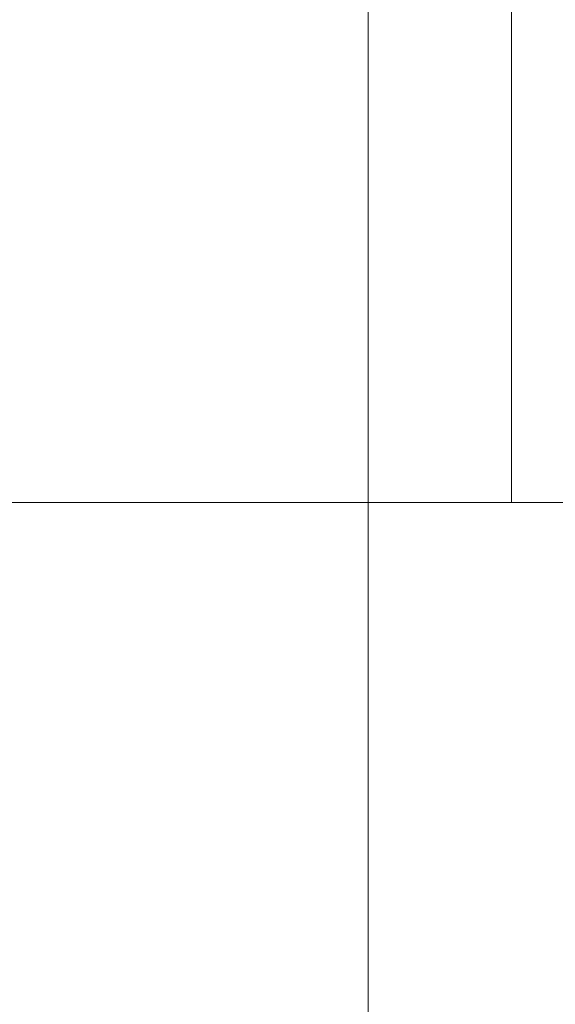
# Model space of a CAD drawing. Extents: x 69 to 739, y -141 to 453.
# Tile 12 of 48: x 285.711 to 285.954, y -37.707 to -37.26. Entities that reach past the tile are written whole.
import ezdxf

# ---------------------------------------------------------------- set-up
doc = ezdxf.new("R2010")
doc.units = 0
doc.layers.get('0').update_dxf_attribs({"lineweight": 5})
doc.layers.add('S_Kaltwasser-A06HSZRONL', color=7, linetype='Continuous', lineweight=18, true_color=0x005e00)
doc.layers.add('TECE-Modul', color=7, linetype='Continuous', lineweight=5)

# ---------------------------------------------------------------- blocks, each defined once
blk = doc.blocks.new('Referenz-A06HSZRRNL', base_point=(271.95682, -56.67925))
at = {"layer": 'S_Kaltwasser-A06HSZRONL', "linetype": 'Continuous', "ltscale": 0.18}
for p, q in [((285.8693, -46.87925), (285.8693, -5.87925)), ((285.8693, -5.87925), (285.8693, -46.87925)), ((285.8693, -46.87925), (285.8693, -5.87925)), ((285.8693, -5.87925), (285.8693, -46.87925))]:
    blk.add_line(p, q, dxfattribs=at)
at = {"layer": 'TECE-Modul', "linetype": 'Continuous', "ltscale": 0.13}
for p, q in [((285.9343, -36.87925), (285.9343, -37.47925)), ((285.9343, -36.87925), (285.9343, -37.47925)), ((285.9343, -36.87925), (285.9343, -37.47925)), ((285.9343, -36.87925), (285.9343, -37.47925)), ((284.5793, -37.47925), (285.9343, -37.47925)), ((284.5793, -37.47925), (285.9343, -37.47925)), ((285.3693, -37.47925), (285.9343, -37.47925)), ((285.3693, -37.47925), (285.9343, -37.47925)), ((285.9343, -37.47925), (285.94405, -37.47925)), ((285.9343, -37.47925), (285.9382, -37.47925)), ((285.9343, -37.47925), (285.9382, -37.47925)), ((285.9343, -37.47925), (285.94405, -37.47925)), ((285.9382, -37.47925), (285.94195, -37.47925)), ((285.9382, -37.47925), (285.94195, -37.47925)), ((285.94195, -37.47925), (285.94541, -37.47925)), ((285.94195, -37.47925), (285.94541, -37.47925)), ((285.94405, -37.47925), (285.95343, -37.47925)), ((285.94405, -37.47925), (285.95343, -37.47925)), ((285.94541, -37.47925), (285.94844, -37.47925)), ((285.94541, -37.47925), (285.94844, -37.47925)), ((285.94844, -37.47925), (285.95093, -37.47925)), ((285.94844, -37.47925), (285.95093, -37.47925)), ((285.95093, -37.47925), (285.95278, -37.47925)), ((285.95093, -37.47925), (285.95278, -37.47925)), ((285.95278, -37.47925), (285.95391, -37.47925)), ((285.95278, -37.47925), (285.95391, -37.47925)), ((285.95343, -37.47925), (285.96208, -37.47925)), ((285.95343, -37.47925), (285.96208, -37.47925)), ((285.95391, -37.47925), (285.9543, -37.47925)), ((285.95391, -37.47925), (285.9543, -37.47925))]:
    blk.add_line(p, q, dxfattribs=at)

msp = doc.modelspace()

# ---------------------------------------------------------------- block references
at = {"color": 251, "lineweight": 25, "ltscale": 0.25, "true_color": 0x585858}
msp.add_blockref('Referenz-A06HSZRRNL', (271.95682, -56.67925), dxfattribs=at)

doc.saveas('drawing.dxf')
